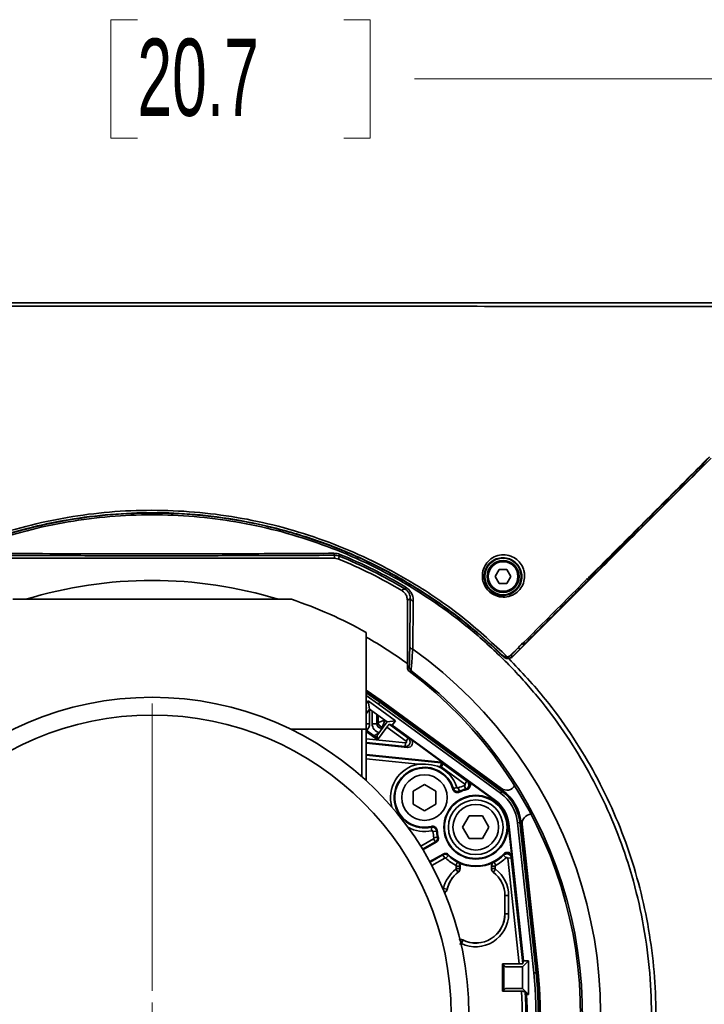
# Model space of a CAD drawing. Header units: millimetres. Extents: x 0 to 1118, y 0 to 864.
# Tile 131 of 250: x 422 to 460, y 466 to 520. Entities that reach past the tile are written whole.
import ezdxf

# ---------------------------------------------------------------- set-up
doc = ezdxf.new("R2010")
doc.units = ezdxf.units.MM
doc.styles.add('SLDTEXTSTYLE0', font='TXT', dxfattribs={"width": 0.605})
doc.dimstyles.new('SLDDIMSTYLE2', dxfattribs={"dimtxt": 4.233333, "dimasz": 4.572, "dimexe": 0, "dimexo": 0.0625, "dimgap": 1.058333, "dimtad": 0, "dimtih": 1, "dimtoh": 1, "dimdec": 0, "dimlfac": 4, "dimrnd": 1e-09, "dimzin": 12, "dimdsep": 46, "dimtxsty": 'SLDTEXTSTYLE0', "dimsah": 1, "dimcen": 0.09, "dimadec": 0, "dimazin": 3, "dimtfac": 1, "dimtofl": 0, "dimtmove": 0, "dimatfit": 3, "dimfxl": 1, "dimfrac": 2, "dimtolj": 1, "dimtzin": 12, "dimarcsym": 0})

# ---------------------------------------------------------------- blocks, each defined once
blk = doc.blocks.new('_D_1')
at = {"color": 7, "linetype": 'Continuous', "lineweight": 0}
for p, q in [((428.836, 520.386), (427.381, 520.386)), ((427.381, 520.386), (427.381, 513.889)), ((440.154, 520.386), (441.61, 520.386)), ((441.61, 520.386), (441.61, 513.889)), ((364.02, 503.387), (364.02, 518.737)), ((495.27, 503.387), (495.27, 518.737)), ((364.02, 517.137), (415.255, 517.137)), ((495.27, 517.137), (444.034, 517.137)), ((427.381, 513.889), (428.836, 513.889)), ((441.61, 513.889), (440.154, 513.889))]:
    blk.add_line(p, q, dxfattribs=at)
at = {"color": 7, "linetype": 'Continuous', "lineweight": 18}
for points in [[(364.02, 517.137), (368.592, 516.375), (368.592, 517.899)], [(495.27, 517.137), (490.698, 517.899), (490.698, 516.375)]]:
    blk.add_solid(points, dxfattribs=at)
at = {"color": 7, "linetype": 'Continuous', "lineweight": 18, "char_height": 4.2333, "attachment_point": 1, "style": 'SLDTEXTSTYLE0'}
for s, insert in [('525', (416.224, 519.346)), ('20.7', (428.836, 519.346))]:
    blk.add_mtext(s, dxfattribs=dict(at, insert=insert))
blk = doc.blocks.new('SW_CENTERMARKSYMBOL_0')
at = {"color": 0, "linetype": 'Continuous', "lineweight": 18}
for p, q in [((0, 1.27), (0, 17.034)), ((0, 0), (0, 0.635)), ((-1.27, 0), (-17.034, 0)), ((0, 0), (-0.635, 0)), ((0, 0), (0, -0.635)), ((0, 0), (0.635, 0)), ((1.27, 0), (17.034, 0)), ((0, -1.27), (0, -17.034))]:
    blk.add_line(p, q, dxfattribs=at)

msp = doc.modelspace()

# ---------------------------------------------------------------- linework, layer by layer
at = {"color": 7, "linetype": 'Continuous', "lineweight": 35}
for p, q in [((439.91, 490.967), (439.948, 491.06)), ((453.7, 489.868), (454.711, 490.866)), ((454.711, 490.866), (454.711, 490.916)), ((454.711, 490.866), (454.755, 490.822)), ((439.641, 490.849), (419.648, 490.849)), ((439.878, 490.802), (439.641, 490.849)), ((448.678, 490.224), (448.462, 489.849)), ((448.462, 489.849), (448.678, 489.474)), ((449.111, 490.224), (448.678, 490.224)), ((449.328, 489.849), (449.111, 490.224)), ((449.111, 489.474), (449.328, 489.849)), ((453.7, 489.868), (453.744, 489.823)), ((443.503, 489.178), (443.555, 489.264)), ((448.678, 489.474), (449.111, 489.474)), ((437.289, 488.599), (422, 488.599)), ((443.645, 484.849), (443.645, 488.547)), ((443.775, 485.992), (443.804, 488.638)), ((441.395, 481.474), (441.395, 486.776)), ((449.309, 485.536), (449.716, 485.943)), ((449.837, 485.887), (449.43, 485.48)), ((443.645, 484.849), (443.744, 484.899)), ((441.395, 483.615), (442.211, 483.048)), ((441.395, 483.476), (442.142, 482.954)), ((442.069, 482.853), (441.395, 483.326)), ((442.181, 483.007), (441.419, 483.539)), ((441.502, 483.033), (441.395, 482.887)), ((442.995, 481.942), (441.502, 483.033)), ((441.573, 482.574), (441.502, 483.033)), ((442.142, 482.954), (442.069, 482.853)), ((448.761, 477.964), (442.069, 482.853)), ((442.142, 482.954), (442.181, 483.007)), ((442.142, 482.954), (448.834, 478.065)), ((448.873, 478.118), (442.181, 483.007)), ((442.211, 483.048), (448.809, 478.226)), ((441.574, 482.565), (441.395, 482.319)), ((441.573, 482.574), (442.537, 481.87)), ((441.574, 482.565), (441.573, 482.574)), ((441.574, 482.574), (441.574, 482.57)), ((441.574, 482.564), (441.574, 481.775)), ((441.716, 481.775), (441.716, 482.47)), ((441.966, 482.288), (441.966, 481.775)), ((442.041, 481.85), (442.041, 482.233)), ((441.574, 481.775), (441.395, 481.775)), ((441.966, 481.775), (441.716, 481.775)), ((441.966, 481.775), (442.041, 481.85)), ((441.979, 481.117), (442.528, 481.869)), ((442.041, 481.85), (442.415, 481.975)), ((442.29, 481.6), (442.415, 481.975)), ((442.528, 481.869), (442.537, 481.87)), ((442.537, 481.87), (442.995, 481.942)), ((442.653, 481.742), (442.818, 481.699)), ((442.653, 481.742), (443.698, 480.978)), ((442.818, 481.699), (442.995, 481.942)), ((448.472, 477.569), (442.818, 481.699)), ((441.395, 481.474), (437.244, 481.474)), ((441.145, 478.874), (441.145, 481.474)), ((441.395, 481.474), (441.395, 478.649)), ((441.395, 481.428), (441.999, 480.986)), ((442.013, 480.894), (441.395, 481.346)), ((442.522, 481.59), (442.013, 480.894)), ((442.29, 481.6), (442.215, 481.525)), ((442.215, 481.525), (442.276, 481.525)), ((442.215, 481.525), (442.215, 481.441)), ((442.331, 481.6), (442.29, 481.6)), ((443.58, 480.817), (442.522, 481.59)), ((441.395, 480.946), (443.546, 480.727)), ((443.526, 480.528), (441.395, 480.745)), ((443.657, 480.477), (441.395, 480.708)), ((441.979, 481.117), (441.999, 480.986)), ((441.999, 480.986), (442.013, 480.894)), ((443.526, 480.528), (443.546, 480.727)), ((443.698, 480.978), (443.58, 480.817)), ((443.698, 480.978), (443.83, 480.928)), ((445.629, 479.614), (443.83, 480.928)), ((441.395, 480.08), (445.507, 479.66)), ((443.657, 480.477), (443.526, 480.528)), ((441.395, 480.043), (445.493, 479.625)), ((444.232, 479.552), (441.395, 479.842)), ((445.473, 479.426), (445.493, 479.625)), ((445.493, 479.625), (445.507, 479.66)), ((445.497, 479.416), (445.615, 479.578)), ((445.629, 479.614), (445.615, 479.578)), ((445.615, 479.578), (446.914, 478.629)), ((445.473, 479.426), (445.298, 479.444)), ((446.796, 478.467), (445.497, 479.416)), ((444.584, 478.446), (443.959, 478.085)), ((445.209, 478.085), (444.584, 478.446)), ((446.914, 478.629), (446.796, 478.467)), ((448.456, 477.547), (446.999, 478.612)), ((443.959, 478.085), (443.959, 477.363)), ((445.209, 477.363), (445.209, 478.085)), ((446.169, 478.223), (446.36, 478.283)), ((446.51, 478.07), (446.428, 478.252)), ((446.832, 478.186), (446.78, 478.379)), ((448.834, 478.065), (448.761, 477.964)), ((448.834, 478.065), (448.873, 478.118)), ((443.959, 477.363), (444.584, 477.003)), ((444.584, 477.003), (445.209, 477.363)), ((448.472, 477.569), (448.456, 477.547)), ((447.037, 476.724), (446.676, 476.099)), ((447.759, 476.724), (447.037, 476.724)), ((448.12, 476.099), (447.759, 476.724)), ((449.207, 476.294), (449.181, 476.291)), ((449.375, 474.497), (449.181, 476.291)), ((450.018, 468.774), (449.207, 476.294)), ((449.818, 476.36), (449.694, 476.347)), ((450.583, 468.107), (449.694, 476.347)), ((449.818, 476.36), (449.884, 476.367)), ((449.818, 476.36), (450.707, 468.12)), ((450.772, 468.127), (449.884, 476.367)), ((444.944, 476.102), (444.988, 475.907)), ((445.247, 475.883), (445.048, 475.863)), ((446.676, 476.099), (447.037, 475.474)), ((447.759, 475.474), (448.12, 476.099)), ((449.946, 476.257), (450.822, 468.133)), ((444.377, 475.061), (445.084, 475.469)), ((445.184, 475.296), (444.482, 474.891)), ((445.226, 475.278), (444.501, 474.859)), ((445.084, 475.469), (445.184, 475.296)), ((445.301, 475.573), (445.107, 475.525)), ((447.037, 475.474), (447.759, 475.474)), ((444.876, 474.21), (445.601, 474.629)), ((444.894, 474.178), (445.596, 474.583)), ((445.696, 474.41), (444.981, 473.997)), ((445.696, 474.41), (445.596, 474.583)), ((445.755, 474.402), (445.894, 474.546)), ((446.394, 474.185), (446.301, 474.008)), ((446.394, 474.185), (446.4, 474.189)), ((448.393, 474.187), (448.399, 474.183)), ((448.491, 474.006), (448.399, 474.183)), ((449.063, 474.424), (448.922, 474.566)), ((449.148, 474.394), (449.347, 474.415)), ((449.773, 468.599), (449.148, 474.394)), ((449.347, 474.415), (449.972, 468.616)), ((446.428, 473.632), (446.308, 473.792)), ((446.528, 473.963), (446.328, 473.963)), ((446.328, 473.832), (446.328, 473.963)), ((446.528, 473.832), (446.328, 473.832)), ((446.434, 473.629), (446.428, 473.632)), ((446.534, 473.967), (446.528, 473.963)), ((446.528, 473.963), (446.528, 473.832)), ((446.528, 473.832), (446.534, 473.829)), ((446.534, 473.967), (446.534, 473.829)), ((448.258, 473.827), (448.258, 473.965)), ((448.264, 473.961), (448.258, 473.965)), ((448.258, 473.827), (448.264, 473.83)), ((448.264, 473.83), (448.264, 473.961)), ((448.464, 473.961), (448.264, 473.961)), ((448.464, 473.83), (448.264, 473.83)), ((448.363, 473.631), (448.357, 473.627)), ((448.484, 473.79), (448.363, 473.631)), ((448.464, 473.961), (448.464, 473.83)), ((445.826, 472.697), (445.631, 472.74)), ((448.995, 471.349), (448.995, 472.349)), ((448.995, 472.349), (449.001, 472.349)), ((449.001, 471.349), (449.001, 472.349)), ((449.201, 472.349), (449.001, 472.349)), ((449.201, 472.349), (449.201, 471.349)), ((448.995, 471.349), (449.001, 471.349)), ((449.201, 471.349), (449.001, 471.349)), ((446.607, 469.724), (446.694, 469.903)), ((449.967, 468.446), (450.295, 468.774)), ((450.018, 468.774), (449.972, 468.616)), ((450.295, 468.774), (450.018, 468.774)), ((450.295, 466.924), (450.295, 468.774)), ((448.935, 468.534), (448.87, 468.599)), ((448.87, 468.599), (449.773, 468.599)), ((448.87, 467.099), (448.87, 468.599)), ((449.029, 468.44), (448.935, 468.534)), ((448.935, 468.534), (448.935, 467.165)), ((449.96, 468.44), (449.029, 468.44)), ((449.96, 468.44), (449.967, 468.446)), ((449.967, 468.446), (449.967, 467.252)), ((450.707, 468.12), (450.583, 468.107)), ((450.707, 468.12), (450.772, 468.127)), ((448.935, 467.165), (448.87, 467.099)), ((449.913, 467.099), (448.87, 467.099)), ((449.029, 467.259), (448.935, 467.165)), ((449.029, 467.259), (449.96, 467.259)), ((449.96, 467.259), (449.967, 467.252)), ((449.967, 467.252), (450.295, 466.924)), ((450.186, 466.924), (450.295, 466.924))]:
    msp.add_line(p, q, dxfattribs=at)
at = {"color": 7, "linetype": 'Continuous', "lineweight": 35, "flags": 128}
for points in [[(439.673, 491.013), (439.665, 491.015), (439.657, 491.021), (439.65, 491.031), (439.642, 491.043), (439.635, 491.059), (439.629, 491.078), (439.623, 491.1), (439.618, 491.123)], [(439.641, 490.849), (439.658, 490.933), (439.673, 491.013)], [(439.91, 490.967), (439.906, 490.948), (439.889, 490.86), (439.878, 490.802)], [(454.755, 490.822), (454.666, 490.734), (454.311, 490.383), (453.744, 489.823)], [(453.477, 489.732), (453.495, 489.715), (453.513, 489.701), (453.531, 489.689), (453.549, 489.679), (453.565, 489.673), (453.578, 489.671), (453.59, 489.671), (453.598, 489.676)], [(443.804, 488.638), (443.728, 488.594), (443.645, 488.547)], [(449.932, 486.169), (449.94, 486.183), (449.948, 486.199)], [(450.003, 486.254), (450.021, 486.238), (450.039, 486.223), (450.057, 486.211), (450.074, 486.202), (450.09, 486.196), (450.104, 486.193), (450.115, 486.194), (450.124, 486.199)], [(450.124, 486.199), (450.123, 486.198), (450.116, 486.183), (450.108, 486.168)], [(448.904, 485.455), (448.904, 485.467), (448.904, 485.477)], [(449.309, 485.536), (449.327, 485.519), (449.345, 485.505), (449.363, 485.493), (449.38, 485.483), (449.396, 485.477), (449.41, 485.475), (449.422, 485.476), (449.43, 485.48)], [(449.43, 485.48), (449.43, 485.467), (449.43, 485.458)], [(449.716, 485.943), (449.734, 485.927), (449.752, 485.912), (449.77, 485.9), (449.788, 485.891), (449.804, 485.885), (449.818, 485.882), (449.829, 485.883), (449.837, 485.887)], [(445.226, 475.278), (445.199, 475.29), (445.184, 475.296)], [(445.301, 475.573), (445.313, 475.569), (445.343, 475.558)], [(445.596, 474.583), (445.598, 474.602), (445.601, 474.629)], [(445.902, 474.59), (445.898, 474.569), (445.894, 474.546)]]:
    msp.add_lwpolyline(points, dxfattribs=at)
at = {"color": 7, "linetype": 'Continuous', "lineweight": 35}
for centre, radius in [((448.895, 489.849), 1.002), ((448.895, 489.849), 0.877), ((448.895, 489.849), 0.875), ((448.895, 489.849), 0.812), ((429.645, 465.849), 17.375), ((429.645, 465.849), 16.399), ((444.584, 477.724), 1.25), ((447.398, 476.099), 1.75), ((447.398, 476.099), 1.715), ((447.398, 476.099), 1.5), ((447.398, 476.099), 1.25)]:
    msp.add_circle(centre, radius, dxfattribs=at)
for centre, radius, start, end in [((459.944, 496.08), 0.0912, 210.4195, 263.4921), ((456.383, 492.521), 0.0869, 209.1137, 266.4455), ((429.645, 465.849), 27.135, 59.2868, 67.7711), ((429.645, 465.849), 27.235, 59.2868, 67.7711), ((429.645, 465.849), 26.97, 59.4903, 67.7009), ((429.645, 465.849), 23.781, 73.0641, 106.9359), ((498.199, 390.772), 112.585, 119.06608, 119.16308), ((429.645, 465.849), 24, 60.6868, 71.4267), ((443.975, 488.69), 0.18, 197.1178, 269.3873), ((429.645, 465.849), 23.781, 53.9355, 60.3906), ((443.941, 486.044), 0.174, 197.4551, 268.8156), ((450.02, 486.257), 0.125, 225.0631, 314.5061), ((450.036, 486.288), 0.125, 225.0845, 314.5063), ((429.645, 465.849), 24.599, 262.7809, 54.4765), ((429.645, 465.849), 23.5, 126.8699, 53.1301), ((429.645, 465.849), 23.599, 262.7365, 53.0107), ((443.994, 484.899), 0.25, 180.0091, 233.0016), ((490.629, 391.861), 103.961, 116.74566, 116.80674), ((442.291, 481.85), 0.25, 180.0817, 269.9183), ((444.584, 477.724), 1.862, 100.8958, 196.2197), ((444.584, 477.724), 1.662, 17.4652, 282.5348), ((444.584, 477.724), 1.625, 16.1815, 283.8185), ((444.584, 477.724), 1.862, 17.4652, 67.4511), ((447.398, 476.099), 2.362, 105.1779, 114.2605), ((447.398, 476.099), 2.125, 103.2997, 115.276), ((447.398, 476.099), 2.162, 105.1779, 114.2605), ((447.398, 476.099), 2.309, 6.1538, 53.8462), ((449.104, 478.63), 0.5, 233.8462, 328.6751), ((447.398, 476.099), 2.434, 6.1538, 53.8462), ((447.398, 476.099), 2.5, 6.1538, 53.8462), ((447.398, 476.099), 1.794, 6.1538, 53.8462), ((447.398, 476.099), 1.82, 6.1538, 53.8462), ((450.443, 476.311), 0.5, 91.3249, 186.1538), ((444.584, 477.724), 1.862, 240.7428, 282.5348), ((447.398, 476.099), 2.362, 185.7395, 194.0744), ((447.398, 476.099), 2.162, 185.7395, 194.0744), ((447.398, 476.099), 2.125, 184.724, 194.7453), ((447.398, 476.099), 2.362, 225.9256, 242.3261), ((447.398, 476.099), 2.162, 225.9256, 242.3261), ((447.398, 476.099), 2.125, 225.2547, 316.7003), ((447.398, 476.099), 2.156, 242.4177, 297.4747), ((447.398, 476.099), 2.162, 297.5663, 314.8221), ((447.398, 476.099), 2.362, 297.5663, 314.8221), ((447.395, 472.349), 1.806, 126.983, 167.49), ((447.395, 472.349), 1.606, 126.983, 167.49), ((447.395, 472.349), 1.6, 126.885, 168.1022), ((447.395, 472.349), 1.6, 0, 53.0074), ((447.395, 472.349), 1.606, 0, 52.9094), ((447.395, 472.349), 1.806, 0, 52.9094), ((447.395, 471.349), 1.806, 244.1523, 0), ((447.395, 471.349), 1.6, 243.7421, 0), ((447.395, 471.349), 1.606, 244.1523, 0), ((429.645, 465.849), 21.059, 293.8462, 6.1538), ((429.645, 465.849), 21.184, 293.8462, 6.1538), ((429.645, 465.849), 21.25, 293.8462, 6.1538), ((429.645, 465.849), 21.3, 293.8462, 6.1538), ((429.645, 465.849), 20.307, 355.1786, 3.5291), ((429.645, 465.849), 20.507, 355.1786, 3.4474), ((429.645, 465.849), 20.57, 354.8986, 2.9958)]:
    msp.add_arc(centre, radius, start, end, dxfattribs=at)
for centre, major_axis, ratio, start_param, end_param in [((421.845, 471.548), (19.54, -14.277), 0.916887, 1.178428, 1.179808), ((441.073, 481.775), (0.354, -0.354), 0.998783, 6.254093, 7.067974), ((442.216, 481.775), (-0.354, -0.354), 0.998783, 5.498396, 6.841834), ((442.216, 481.775), (0.177, 0.177), 0.996359, 2.356803, 3.926382), ((442.536, 481.58), (0.118, 0.161), 0.087489, 0.034907, 1.570796), ((442.192, 480.758), (-0.335, 0.372), 0.998898, 5.794676, 6.348917), ((443.551, 480.776), (0.09, 0.233), 0.994739, 3.408486, 6.016292), ((443.551, 480.776), (-0.0471, 0.0181), 0.991206, 1.83769, 4.445495), ((443.682, 480.726), (-0.235, 0.09), 0.991206, 1.83769, 4.445495), ((445.467, 479.376), (0.233, -0.09), 0.999608, 1.306306, 1.835286), ((445.481, 479.411), (-0.09, -0.234), 0.999346, 2.877103, 3.406083), ((445.467, 479.376), (-0.0179, -0.0467), 0.999346, 2.877103, 3.406083), ((449.771, 468.617), (0.201, 0), 0.086977, 4.721839, 6.257729), ((429.645, 455.879), (0, 24.978), 0.916887, 5.170421, 5.17749)]:
    msp.add_ellipse(centre, major_axis=major_axis, ratio=ratio, start_param=start_param, end_param=end_param, dxfattribs=at)
for points, knots in [([(489.485, 504.616), (486.601, 504.618), (480.833, 504.624), (472.217, 504.633), (464.333, 504.643), (457.169, 504.653), (450.71, 504.662), (444.232, 504.67), (438.152, 504.676), (432.476, 504.678), (427.215, 504.678), (421.956, 504.676), (416.709, 504.671), (412.241, 504.666), (407.568, 504.66), (402.685, 504.654), (395.79, 504.644), (387.849, 504.634), (378.846, 504.624), (372.818, 504.618), (369.805, 504.616)], [0, 0, 0, 0, 0.0721504, 0.1443178, 0.2164852, 0.2706129, 0.3247556, 0.3788696, 0.4329582, 0.4765259, 0.5201377, 0.5637789, 0.6074182, 0.6510091, 0.6755554, 0.7246516, 0.7737495, 0.8491731, 0.9245962, 1, 1, 1, 1]), ([(369.829, 504.849), (372.154, 504.849), (376.803, 504.849), (383.754, 504.849), (390.693, 504.849), (397.622, 504.849), (404.557, 504.849), (411.349, 504.849), (418.007, 504.849), (423.818, 504.849), (428.926, 504.849), (433.322, 504.849), (438.421, 504.849), (444.214, 504.849), (450.69, 504.849), (457.147, 504.849), (464.309, 504.849), (472.193, 504.849), (480.809, 504.849), (486.576, 504.849), (489.46, 504.849)], [0, 0, 0, 0, 0.058171, 0.116351, 0.174529, 0.232746, 0.290963, 0.349172, 0.403385, 0.457589, 0.49404, 0.530502, 0.566954, 0.621045, 0.675162, 0.729308, 0.783438, 0.855631, 0.927824, 1, 1, 1, 1]), ([(460.215, 496.42), (459.299, 495.503), (457.465, 493.67), (454.74, 490.945), (452.032, 488.237), (450.246, 486.451), (449.353, 485.558)], [0, 0, 0, 0, 0.249719, 0.499438, 0.749719, 1, 1, 1, 1]), ([(449.43, 485.458), (450.989, 487.017), (453.558, 489.586), (457.194, 493.222), (459.267, 495.295), (460.304, 496.332)], [0, 0, 0, 0, 0.435674, 0.717735, 1, 1, 1, 1]), ([(459.866, 496.034), (459.866, 496.034), (459.984, 496.154), (460.103, 496.272), (460.222, 496.39)], [0, 0, 0, 0, 0.0000288, 1, 1, 1, 1]), ([(456.307, 492.478), (457.494, 493.656), (458.682, 494.834), (459.866, 496.034), (459.866, 496.034)], [0, 0, 0, 0, 0.9999971, 1, 1, 1, 1]), ([(459.934, 495.99), (459.906, 495.962), (459.765, 495.82), (459.172, 495.228), (458.012, 494.068), (456.971, 493.027), (456.378, 492.434)], [0, 0, 0, 0, 0.023702, 0.118508, 0.497738, 1, 1, 1, 1]), ([(425.7, 438.746), (425.958, 438.711), (426.977, 438.571), (428.775, 438.444), (431.088, 438.469), (433.391, 438.687), (435.665, 439.096), (437.895, 439.7), (440.069, 440.49), (442.17, 441.458), (444.18, 442.597), (446.084, 443.905), (447.874, 445.37), (449.537, 446.979), (451.057, 448.719), (452.421, 450.585), (453.625, 452.56), (454.661, 454.628), (455.52, 456.774), (456.189, 458.985), (456.672, 461.247), (456.965, 463.541), (457.068, 465.937), (456.95, 468.419), (456.589, 470.966), (456.073, 473.132), (455.423, 475.165), (454.661, 477.07), (453.625, 479.138), (452.421, 481.112), (451.057, 482.977), (449.537, 484.717), (447.875, 486.326), (446.084, 487.791), (444.179, 489.099), (442.168, 490.239), (440.067, 491.206), (437.892, 491.996), (435.661, 492.6), (433.387, 493.009), (431.084, 493.226), (428.771, 493.251), (426.467, 493.083), (424.186, 492.717), (421.941, 492.16), (419.75, 491.418), (417.632, 490.497), (415.601, 489.396), (413.666, 488.128), (411.845, 486.703), (410.15, 485.132), (408.598, 483.421), (407.193, 481.584), (405.946, 479.637), (404.826, 477.517), (403.87, 475.223), (403.106, 472.767), (402.582, 470.295), (402.295, 467.831), (402.227, 465.396), (402.371, 463.007), (402.719, 460.68), (403.252, 458.429), (403.969, 456.229), (404.941, 453.937), (406.197, 451.579), (407.299, 450.034), (407.851, 449.262)], [0, 0, 0, 0, 0.005174, 0.020462, 0.035804, 0.051147, 0.066435, 0.081722, 0.097063, 0.112404, 0.127691, 0.142978, 0.158319, 0.173661, 0.188948, 0.204238, 0.219583, 0.234928, 0.250218, 0.265503, 0.280842, 0.296182, 0.311466, 0.328489, 0.34555, 0.362573, 0.372724, 0.388008, 0.403346, 0.418685, 0.433968, 0.449257, 0.464601, 0.479945, 0.495234, 0.510525, 0.525871, 0.541217, 0.556508, 0.571794, 0.587135, 0.602477, 0.617763, 0.633049, 0.648389, 0.663729, 0.679014, 0.6943, 0.70964, 0.72498, 0.740266, 0.75555, 0.770888, 0.786226, 0.801509, 0.818533, 0.835593, 0.852616, 0.868737, 0.88489, 0.901011, 0.9163, 0.931644, 0.946988, 0.962277, 0.981139, 1, 1, 1, 1]), ([(410.169, 485.45), (410.907, 486.137), (412.385, 487.514), (414.87, 489.256), (417.31, 490.626), (419.662, 491.648), (421.872, 492.396), (424.137, 492.958), (426.438, 493.328), (428.763, 493.498), (431.097, 493.473), (433.421, 493.253), (435.715, 492.84), (437.966, 492.231), (440.16, 491.434), (442.281, 490.458), (444.528, 489.18), (446.859, 487.555), (448.367, 486.151), (449.12, 485.45)], [0, 0, 0, 0, 0.069957, 0.140125, 0.210082, 0.2639, 0.317911, 0.371921, 0.425739, 0.479562, 0.533577, 0.587593, 0.641415, 0.695253, 0.749283, 0.803314, 0.857152, 0.928576, 1, 1, 1, 1]), ([(448.904, 485.455), (448.874, 485.484), (448.369, 485.979), (447.18, 487.055), (445.22, 488.544), (442.926, 489.958), (440.507, 491.143), (437.981, 492.081), (435.376, 492.771), (432.841, 493.185), (430.403, 493.352), (428.081, 493.317), (425.771, 493.089), (423.491, 492.668), (421.256, 492.053), (419.078, 491.251), (416.973, 490.272), (414.784, 489.015), (412.543, 487.446), (411.105, 486.119), (410.385, 485.455)], [0, 0, 0, 0, 0.00299, 0.049653, 0.112656, 0.175811, 0.238814, 0.301816, 0.36497, 0.427972, 0.482192, 0.536607, 0.591021, 0.645242, 0.69945, 0.753851, 0.808253, 0.862461, 0.93123, 1, 1, 1, 1]), ([(448.827, 485.554), (448.798, 485.582), (448.299, 486.066), (447.124, 487.121), (445.188, 488.585), (442.926, 489.976), (440.541, 491.146), (438.053, 492.075), (435.488, 492.763), (432.979, 493.185), (430.554, 493.365), (428.231, 493.342), (425.919, 493.127), (423.635, 492.719), (421.395, 492.115), (419.211, 491.325), (417.099, 490.356), (414.898, 489.108), (412.64, 487.546), (411.188, 486.218), (410.463, 485.554)], [0, 0, 0, 0, 0.002841, 0.049102, 0.111537, 0.174119, 0.236555, 0.298991, 0.361573, 0.424008, 0.478543, 0.533272, 0.588001, 0.642535, 0.697069, 0.751799, 0.806528, 0.861062, 0.930531, 1, 1, 1, 1]), ([(454.711, 490.866), (454.98, 491.136), (455.523, 491.682), (456.043, 492.211), (456.307, 492.478)], [0, 0, 0, 0, 0.493808, 1, 1, 1, 1]), ([(456.378, 492.434), (456.117, 492.173), (455.587, 491.645), (455.035, 491.099), (454.755, 490.822)], [0, 0, 0, 0, 0.493431, 1, 1, 1, 1]), ([(439.673, 491.013), (438.513, 491.008), (436.768, 491), (434.393, 490.993), (432.127, 490.989), (429.373, 490.987), (426.115, 490.99), (422.848, 490.999), (420.693, 491.008), (419.616, 491.013)], [0, 0, 0, 0, 0.176678, 0.265767, 0.354851, 0.513345, 0.671842, 0.835893, 1, 1, 1, 1]), ([(419.671, 491.123), (420.723, 491.117), (422.83, 491.104), (426.064, 491.092), (429.321, 491.087), (431.652, 491.089), (433.508, 491.093), (435.082, 491.098), (437.282, 491.108), (438.839, 491.118), (439.618, 491.123)], [0, 0, 0, 0, 0.161045, 0.32272, 0.48421, 0.645003, 0.668183, 0.760934, 0.880458, 1, 1, 1, 1]), ([(439.618, 491.123), (439.7, 491.118), (439.813, 491.111), (439.919, 491.071), (439.948, 491.06)], [0, 0, 0, 0, 0.733252, 1, 1, 1, 1]), ([(439.91, 490.967), (439.889, 490.975), (439.812, 491.004), (439.732, 491.009), (439.673, 491.013)], [0, 0, 0, 0, 0.264048, 1, 1, 1, 1]), ([(447.763, 489.774), (447.761, 489.868), (447.757, 490.095), (447.879, 490.442), (448.131, 490.766), (448.493, 490.985), (448.909, 491.062), (449.314, 490.991), (449.656, 490.797), (449.909, 490.514), (450.034, 490.228), (450.09, 489.913), (450.062, 489.577), (449.893, 489.207), (449.604, 488.911), (449.221, 488.732), (448.8, 488.701), (448.408, 488.814), (448.091, 489.039), (447.871, 489.339), (447.784, 489.598), (447.767, 489.744), (447.763, 489.774)], [0, 0, 0, 0, 0.03934, 0.094585, 0.152956, 0.21237, 0.270127, 0.324463, 0.375422, 0.424449, 0.473451, 0.499419, 0.555524, 0.611508, 0.669842, 0.729224, 0.786914, 0.840752, 0.89073, 0.938847, 0.987665, 1, 1, 1, 1]), ([(447.86, 489.749), (447.863, 489.723), (447.878, 489.59), (447.957, 489.36), (448.154, 489.092), (448.434, 488.893), (448.785, 488.792), (449.161, 488.822), (449.501, 488.982), (449.759, 489.246), (449.91, 489.575), (449.935, 489.876), (449.886, 490.156), (449.775, 490.411), (449.549, 490.663), (449.243, 490.836), (448.882, 490.899), (448.512, 490.83), (448.19, 490.634), (447.964, 490.346), (447.855, 490.037), (447.859, 489.834), (447.86, 489.749)], [0, 0, 0, 0, 0.012348, 0.062199, 0.108796, 0.158326, 0.211856, 0.269586, 0.32935, 0.388196, 0.44458, 0.500819, 0.526729, 0.575421, 0.623961, 0.674411, 0.728415, 0.786185, 0.845957, 0.904842, 0.960507, 1, 1, 1, 1]), ([(453.744, 489.823), (453.737, 489.817), (453.721, 489.803), (453.686, 489.787), (453.647, 489.782), (453.61, 489.789), (453.583, 489.802), (453.57, 489.814), (453.564, 489.819)], [0, 0, 0, 0, 0.152967, 0.327468, 0.572572, 0.746424, 0.889817, 1, 1, 1, 1]), ([(453.744, 489.823), (453.738, 489.817), (453.696, 489.774), (453.643, 489.721), (453.598, 489.676)], [0, 0, 0, 0, 0.159666, 1, 1, 1, 1]), ([(443.555, 489.264), (443.622, 489.215), (443.758, 489.118), (443.894, 488.911), (443.965, 488.703), (443.971, 488.569), (443.973, 488.511)], [0, 0, 0, 0, 0.256607, 0.5127659, 0.7868755, 1, 1, 1, 1]), ([(453.598, 489.676), (453.274, 489.351), (452.626, 488.702), (451.654, 487.729), (450.82, 486.895), (450.31, 486.384), (450.124, 486.199)], [0, 0, 0, 0, 0.279858, 0.559716, 0.839574, 1, 1, 1, 1]), ([(443.645, 488.547), (443.638, 488.617), (443.623, 488.757), (443.515, 488.952), (443.398, 489.04), (443.337, 489.085)], [0, 0, 0, 0, 0.325011, 0.650023, 1, 1, 1, 1]), ([(443.804, 488.638), (443.802, 488.679), (443.798, 488.773), (443.749, 488.922), (443.655, 489.061), (443.563, 489.141), (443.512, 489.173), (443.503, 489.178)], [0, 0, 0, 0, 0.22485, 0.505058, 0.755982, 0.959636, 1, 1, 1, 1]), ([(443.973, 488.511), (443.972, 488.37), (443.962, 487.668), (443.95, 486.788), (443.94, 486.045), (443.938, 485.87)], [0, 0, 0, 0, 0.160291, 0.801464, 1, 1, 1, 1]), ([(443.744, 484.899), (443.748, 484.925), (443.756, 484.978), (443.767, 485.368), (443.772, 485.773), (443.775, 485.992)], [0, 0, 0, 0, 0.302596, 0.622726, 1, 1, 1, 1]), ([(449.716, 485.943), (449.729, 485.956), (449.779, 486.006), (449.852, 486.08), (449.917, 486.148), (449.927, 486.162), (449.932, 486.169)], [0, 0, 0, 0, 0.108226, 0.405452, 0.702722, 1, 1, 1, 1]), ([(450.108, 486.168), (450.101, 486.16), (450.088, 486.143), (450.007, 486.058), (449.915, 485.965), (449.854, 485.904), (449.837, 485.887)], [0, 0, 0, 0, 0.297267, 0.594536, 0.89177, 1, 1, 1, 1]), ([(443.938, 485.87), (443.922, 485.633), (443.894, 485.194), (443.863, 484.828), (443.849, 484.71), (443.845, 484.701), (443.844, 484.699)], [0, 0, 0, 0, 0.373522, 0.693911, 0.922556, 1, 1, 1, 1]), ([(448.827, 485.554), (448.86, 485.528), (448.926, 485.475), (449.034, 485.447), (449.097, 485.449), (449.12, 485.45)], [0, 0, 0, 0, 0.391743, 0.782606, 1, 1, 1, 1]), ([(449.43, 485.48), (449.402, 485.457), (449.343, 485.407), (449.23, 485.37), (449.111, 485.368), (448.996, 485.402), (448.935, 485.452), (448.904, 485.477)], [0, 0, 0, 0, 0.189748, 0.402594, 0.603281, 0.800746, 1, 1, 1, 1]), ([(449.219, 485.351), (449.188, 485.349), (449.119, 485.344), (449.011, 485.375), (448.94, 485.42), (448.908, 485.451), (448.904, 485.455)], [0, 0, 0, 0, 0.275587, 0.610523, 0.950478, 1, 1, 1, 1]), ([(449.12, 485.45), (449.165, 485.458), (449.253, 485.474), (449.32, 485.53), (449.353, 485.558)], [0, 0, 0, 0, 0.502602, 1, 1, 1, 1]), ([(449.43, 485.458), (449.395, 485.428), (449.333, 485.377), (449.253, 485.359), (449.219, 485.351)], [0, 0, 0, 0, 0.567908, 1, 1, 1, 1]), ([(449.219, 485.351), (449.905, 484.619), (451.121, 483.321), (452.622, 481.247), (453.839, 479.257), (454.884, 477.17), (455.75, 475.006), (456.425, 472.775), (456.912, 470.493), (457.208, 468.178), (457.309, 465.849), (457.208, 463.521), (456.913, 461.206), (456.426, 458.924), (455.75, 456.693), (454.884, 454.529), (453.838, 452.442), (452.623, 450.449), (451.246, 448.568), (449.713, 446.812), (448.036, 445.189), (446.229, 443.712), (444.308, 442.392), (442.28, 441.243), (440.161, 440.267), (437.967, 439.471), (435.718, 438.861), (433.424, 438.448), (431.1, 438.228), (428.767, 438.204), (426.954, 438.332), (425.926, 438.472), (425.666, 438.508)], [0, 0, 0, 0, 0.043566, 0.077252, 0.111059, 0.144865, 0.178551, 0.212245, 0.246058, 0.279872, 0.313565, 0.347253, 0.381061, 0.41487, 0.448557, 0.482257, 0.516076, 0.549896, 0.583595, 0.617286, 0.651098, 0.684909, 0.7186, 0.752288, 0.786096, 0.819905, 0.853593, 0.887284, 0.921096, 0.954908, 0.988599, 1, 1, 1, 1]), ([(443.745, 484.649), (443.724, 484.668), (443.682, 484.706), (443.65, 484.779), (443.646, 484.828), (443.645, 484.849)], [0, 0, 0, 0, 0.3636133, 0.7272273, 1, 1, 1, 1]), ([(441.413, 482.643), (441.413, 482.64), (441.413, 482.634), (441.4, 482.612), (441.395, 482.601)], [0, 0, 0, 0, 0.52663, 1, 1, 1, 1]), ([(445.298, 479.444), (445.297, 479.444), (445.08, 479.499), (444.725, 479.555), (444.367, 479.558), (444.233, 479.552), (444.232, 479.552)], [0, 0, 0, 0, 0.002454, 0.624601, 0.997546, 1, 1, 1, 1]), ([(446.78, 478.379), (446.783, 478.38), (446.792, 478.383), (446.804, 478.392), (446.813, 478.406), (446.818, 478.423), (446.816, 478.44), (446.809, 478.456), (446.8, 478.463), (446.796, 478.467)], [0, 0, 0, 0, 0.099166, 0.2490949, 0.3988234, 0.5486639, 0.6988818, 0.849448, 1, 1, 1, 1]), ([(446.914, 478.629), (446.935, 478.61), (446.977, 478.572), (447.012, 478.493), (447.02, 478.408), (447, 478.325), (446.953, 478.254), (446.893, 478.207), (446.85, 478.192), (446.832, 478.186)], [0, 0, 0, 0, 0.150392, 0.300953, 0.451286, 0.601276, 0.751085, 0.900956, 1, 1, 1, 1]), ([(446.999, 478.612), (447.02, 478.593), (447.063, 478.556), (447.098, 478.476), (447.106, 478.392), (447.086, 478.309), (447.039, 478.238), (446.977, 478.189), (446.93, 478.174), (446.909, 478.167)], [0, 0, 0, 0, 0.148431, 0.296876, 0.444953, 0.592622, 0.740156, 0.887887, 1, 1, 1, 1]), ([(446.914, 478.629), (446.927, 478.626), (446.955, 478.621), (446.984, 478.615), (446.999, 478.612)], [0, 0, 0, 0, 0.46825, 1, 1, 1, 1]), ([(446.144, 478.177), (446.149, 478.186), (446.157, 478.201), (446.165, 478.216), (446.169, 478.223)], [0, 0, 0, 0, 0.573345, 1, 1, 1, 1]), ([(446.491, 478.021), (446.464, 478.011), (446.411, 477.992), (446.325, 477.999), (446.246, 478.032), (446.183, 478.09), (446.154, 478.143), (446.145, 478.174), (446.144, 478.177)], [0, 0, 0, 0, 0.1951404, 0.3902884, 0.5852628, 0.7801299, 0.9750721, 1, 1, 1, 1]), ([(446.51, 478.07), (446.483, 478.061), (446.43, 478.043), (446.344, 478.052), (446.266, 478.086), (446.202, 478.145), (446.18, 478.197), (446.169, 478.223)], [0, 0, 0, 0, 0.199739, 0.39956, 0.599244, 0.798804, 1, 1, 1, 1]), ([(446.36, 478.283), (446.362, 478.278), (446.366, 478.267), (446.379, 478.256), (446.394, 478.249), (446.412, 478.247), (446.422, 478.251), (446.428, 478.252)], [0, 0, 0, 0, 0.201246, 0.400783, 0.600414, 0.80021, 1, 1, 1, 1]), ([(446.51, 478.07), (446.507, 478.063), (446.501, 478.047), (446.494, 478.03), (446.491, 478.021)], [0, 0, 0, 0, 0.426654, 1, 1, 1, 1]), ([(446.909, 478.167), (446.895, 478.171), (446.869, 478.177), (446.844, 478.183), (446.832, 478.186)], [0, 0, 0, 0, 0.531743, 1, 1, 1, 1]), ([(444.944, 476.102), (444.948, 476.108), (444.957, 476.123), (444.966, 476.138), (444.972, 476.146)], [0, 0, 0, 0, 0.426655, 1, 1, 1, 1]), ([(444.944, 476.102), (444.972, 476.105), (445.028, 476.112), (445.111, 476.086), (445.18, 476.037), (445.23, 475.966), (445.241, 475.911), (445.247, 475.883)], [0, 0, 0, 0, 0.199739, 0.39956, 0.599244, 0.798804, 1, 1, 1, 1]), ([(444.972, 476.146), (445, 476.15), (445.056, 476.158), (445.138, 476.134), (445.209, 476.086), (445.259, 476.017), (445.277, 475.959), (445.28, 475.928), (445.28, 475.924)], [0, 0, 0, 0, 0.1951404, 0.3902884, 0.5852628, 0.7801299, 0.9750721, 1, 1, 1, 1]), ([(445.048, 475.863), (445.047, 475.869), (445.045, 475.88), (445.035, 475.894), (445.021, 475.904), (445.004, 475.909), (444.993, 475.907), (444.988, 475.907)], [0, 0, 0, 0, 0.201246, 0.400783, 0.600414, 0.80021, 1, 1, 1, 1]), ([(445.28, 475.924), (445.274, 475.916), (445.263, 475.902), (445.252, 475.889), (445.247, 475.883)], [0, 0, 0, 0, 0.573346, 1, 1, 1, 1]), ([(445.084, 475.469), (445.088, 475.472), (445.096, 475.478), (445.105, 475.492), (445.11, 475.508), (445.108, 475.519), (445.107, 475.525)], [0, 0, 0, 0, 0.217419, 0.478213, 0.739109, 1, 1, 1, 1]), ([(445.301, 475.573), (445.305, 475.546), (445.314, 475.49), (445.29, 475.407), (445.245, 475.339), (445.203, 475.31), (445.184, 475.296)], [0, 0, 0, 0, 0.260869, 0.521789, 0.782604, 1, 1, 1, 1]), ([(445.343, 475.558), (445.348, 475.53), (445.357, 475.475), (445.334, 475.392), (445.29, 475.322), (445.246, 475.292), (445.226, 475.278)], [0, 0, 0, 0, 0.258564, 0.517134, 0.7756, 1, 1, 1, 1]), ([(445.601, 474.629), (445.627, 474.641), (445.679, 474.664), (445.765, 474.664), (445.843, 474.639), (445.883, 474.606), (445.902, 474.59)], [0, 0, 0, 0, 0.258564, 0.517134, 0.7756, 1, 1, 1, 1]), ([(448.945, 474.642), (448.966, 474.66), (449.009, 474.698), (449.092, 474.723), (449.177, 474.72), (449.257, 474.69), (449.321, 474.634), (449.362, 474.567), (449.371, 474.518), (449.375, 474.497)], [0, 0, 0, 0, 0.148431, 0.296876, 0.444953, 0.592622, 0.740156, 0.887887, 1, 1, 1, 1]), ([(445.596, 474.583), (445.621, 474.595), (445.673, 474.618), (445.759, 474.618), (445.836, 474.594), (445.876, 474.561), (445.894, 474.546)], [0, 0, 0, 0, 0.260869, 0.521789, 0.782604, 1, 1, 1, 1]), ([(445.755, 474.402), (445.752, 474.405), (445.744, 474.412), (445.728, 474.417), (445.711, 474.417), (445.701, 474.412), (445.696, 474.41)], [0, 0, 0, 0, 0.217419, 0.478213, 0.739109, 1, 1, 1, 1]), ([(446.394, 474.185), (446.418, 474.169), (446.465, 474.138), (446.511, 474.065), (446.527, 474.004), (446.528, 473.969), (446.528, 473.963)], [0, 0, 0, 0, 0.309765, 0.619567, 0.929276, 1, 1, 1, 1]), ([(446.4, 474.189), (446.424, 474.173), (446.471, 474.142), (446.517, 474.069), (446.533, 474.008), (446.534, 473.973), (446.534, 473.967)], [0, 0, 0, 0, 0.309322, 0.618647, 0.9279, 1, 1, 1, 1]), ([(448.258, 473.965), (448.261, 473.993), (448.266, 474.05), (448.31, 474.124), (448.357, 474.167), (448.387, 474.184), (448.393, 474.187)], [0, 0, 0, 0, 0.309322, 0.618647, 0.9279, 1, 1, 1, 1]), ([(448.264, 473.961), (448.267, 473.99), (448.273, 474.046), (448.316, 474.12), (448.363, 474.163), (448.393, 474.18), (448.399, 474.183)], [0, 0, 0, 0, 0.309765, 0.619567, 0.929276, 1, 1, 1, 1]), ([(448.922, 474.566), (448.926, 474.577), (448.933, 474.602), (448.941, 474.628), (448.945, 474.642)], [0, 0, 0, 0, 0.468257, 1, 1, 1, 1]), ([(448.922, 474.566), (448.944, 474.584), (448.988, 474.619), (449.071, 474.641), (449.156, 474.636), (449.235, 474.603), (449.298, 474.546), (449.335, 474.479), (449.343, 474.434), (449.347, 474.415)], [0, 0, 0, 0, 0.150392, 0.300953, 0.451286, 0.601276, 0.751085, 0.900956, 1, 1, 1, 1]), ([(449.148, 474.394), (449.147, 474.398), (449.146, 474.407), (449.138, 474.42), (449.126, 474.432), (449.11, 474.438), (449.093, 474.439), (449.076, 474.435), (449.067, 474.428), (449.063, 474.424)], [0, 0, 0, 0, 0.099166, 0.249095, 0.398823, 0.548664, 0.698882, 0.849448, 1, 1, 1, 1]), ([(449.375, 474.497), (449.37, 474.483), (449.361, 474.455), (449.351, 474.428), (449.347, 474.415)], [0, 0, 0, 0, 0.5317497, 1, 1, 1, 1]), ([(446.328, 473.963), (446.328, 473.965), (446.328, 473.971), (446.325, 473.984), (446.315, 473.998), (446.306, 474.004), (446.301, 474.008)], [0, 0, 0, 0, 0.0707322, 0.3804415, 0.6902227, 1, 1, 1, 1]), ([(446.308, 473.792), (446.311, 473.795), (446.318, 473.801), (446.326, 473.815), (446.327, 473.826), (446.328, 473.832)], [0, 0, 0, 0, 0.270487, 0.635245, 1, 1, 1, 1]), ([(446.528, 473.832), (446.525, 473.804), (446.519, 473.748), (446.48, 473.678), (446.444, 473.646), (446.428, 473.632)], [0, 0, 0, 0, 0.3647491, 0.7295229, 1, 1, 1, 1]), ([(446.534, 473.829), (446.531, 473.801), (446.526, 473.745), (446.487, 473.675), (446.45, 473.643), (446.434, 473.629)], [0, 0, 0, 0, 0.364083, 0.728169, 1, 1, 1, 1]), ([(448.357, 473.627), (448.337, 473.646), (448.295, 473.685), (448.263, 473.757), (448.259, 473.806), (448.258, 473.827)], [0, 0, 0, 0, 0.3640778, 0.7281584, 1, 1, 1, 1]), ([(448.363, 473.631), (448.343, 473.65), (448.301, 473.688), (448.27, 473.761), (448.266, 473.809), (448.264, 473.83)], [0, 0, 0, 0, 0.364749, 0.729523, 1, 1, 1, 1]), ([(448.491, 474.006), (448.49, 474.005), (448.484, 474.002), (448.475, 473.993), (448.466, 473.978), (448.465, 473.967), (448.464, 473.961)], [0, 0, 0, 0, 0.070732, 0.380442, 0.690223, 1, 1, 1, 1]), ([(448.464, 473.83), (448.464, 473.826), (448.465, 473.816), (448.472, 473.802), (448.48, 473.794), (448.484, 473.79)], [0, 0, 0, 0, 0.270487, 0.635245, 1, 1, 1, 1]), ([(445.573, 472.703), (445.576, 472.702), (445.585, 472.7), (445.599, 472.703), (445.614, 472.711), (445.626, 472.724), (445.629, 472.735), (445.631, 472.74)], [0, 0, 0, 0, 0.118412, 0.337375, 0.55761, 0.778824, 1, 1, 1, 1]), ([(445.826, 472.697), (445.817, 472.67), (445.8, 472.616), (445.741, 472.555), (445.687, 472.519), (445.653, 472.514), (445.648, 472.513)], [0, 0, 0, 0, 0.311757, 0.624179, 0.935798, 1, 1, 1, 1]), ([(445.829, 472.679), (445.82, 472.652), (445.803, 472.597), (445.745, 472.535), (445.693, 472.498), (445.66, 472.493), (445.656, 472.492)], [0, 0, 0, 0, 0.316684, 0.633424, 0.948712, 1, 1, 1, 1]), ([(445.826, 472.697), (445.826, 472.696), (445.827, 472.69), (445.828, 472.684), (445.829, 472.679)], [0, 0, 0, 0, 0.132082, 1, 1, 1, 1]), ([(446.491, 469.922), (446.51, 469.929), (446.556, 469.945), (446.626, 469.939), (446.669, 469.921), (446.687, 469.914)], [0, 0, 0, 0, 0.301927, 0.717279, 1, 1, 1, 1]), ([(446.494, 469.908), (446.515, 469.916), (446.563, 469.933), (446.634, 469.927), (446.677, 469.91), (446.694, 469.903)], [0, 0, 0, 0, 0.3277759, 0.7335732, 1, 1, 1, 1]), ([(446.687, 469.914), (446.688, 469.912), (446.691, 469.909), (446.693, 469.905), (446.694, 469.903)], [0, 0, 0, 0, 0.559401, 1, 1, 1, 1]), ([(446.607, 469.724), (446.604, 469.725), (446.595, 469.728), (446.58, 469.729), (446.563, 469.725), (446.549, 469.715), (446.54, 469.701), (446.534, 469.684), (446.536, 469.673), (446.537, 469.668)], [0, 0, 0, 0, 0.098584, 0.248611, 0.398438, 0.548376, 0.698691, 0.849352, 1, 1, 1, 1]), ([(449.913, 467.099), (449.936, 467.099), (449.981, 467.099), (450.041, 467.096), (450.087, 467.091), (450.11, 467.086), (450.113, 467.083), (450.114, 467.082)], [0, 0, 0, 0, 0.219497, 0.438958, 0.659252, 0.880207, 1, 1, 1, 1])]:
    msp.add_open_spline(points, degree=3, knots=knots, dxfattribs=at)

# ---------------------------------------------------------------- block references
at = {"color": 7, "linetype": 'Continuous', "lineweight": 0}
msp.add_blockref('SW_CENTERMARKSYMBOL_0', (429.645, 465.849), dxfattribs=at)

# ---------------------------------------------------------------- dimensions: what is measured, and where the dimension line sits
at = {"color": 7, "linetype": 'Continuous', "lineweight": 18}
dim = msp.add_linear_dim(base=(495.27, 517.137), p1=(364.02, 501.787), p2=(495.27, 501.787), dimstyle='SLDDIMSTYLE2', dxfattribs=at)
dim.commit()
dim.dimension.update_dxf_attribs({"geometry": '_D_1', "text_midpoint": (429.645, 517.137), "dimtype": 160})

doc.saveas('drawing.dxf')
